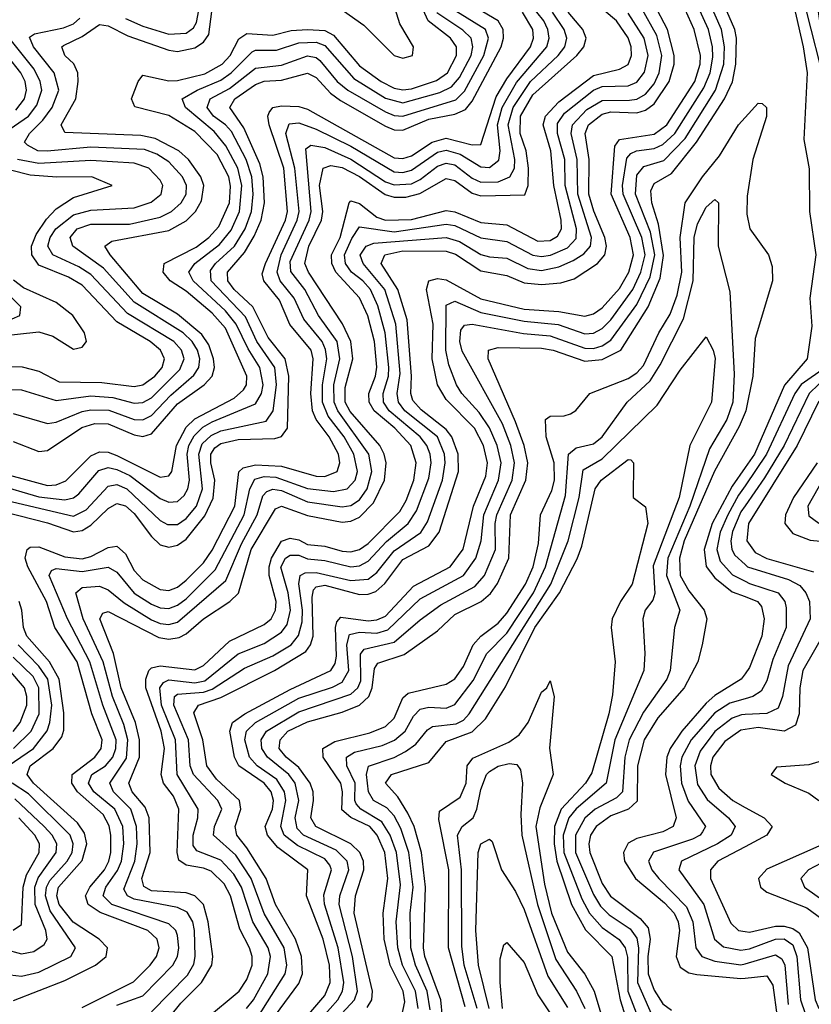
# Model space of a CAD drawing. Header units: inches. Extents: x 990535 to 1117859, y 769386 to 892122.
# Tile 210 of 256: x 1028325 to 1030153, y 867360 to 869633. Entities that reach past the tile are written whole.
import ezdxf

# ---------------------------------------------------------------- set-up
doc = ezdxf.new("R2010")
doc.units = ezdxf.units.IN
doc.header["$MEASUREMENT"] = 0
doc.layers.add('B0826', color=7, linetype='Continuous')
doc.layers.add('B0836', color=7, linetype='Continuous')

msp = doc.modelspace()

# ---------------------------------------------------------------- linework, layer by layer
at = {"layer": 'B0826', "color": 5}
for points, elevation in [([(1029030, 867296), (1029098.3, 867370), (1029105, 867390), (1029093.8, 867470), (1029063.1, 867590), (1029064.3, 867610), (1029085.5, 867670), (1029081.4, 867690), (1029055.8, 867715.8), (1028980.8, 867750), (1028965.7, 867765.7), (1028961.5, 867790), (1028969.7, 867830), (1028961.3, 867870), (1028947.1, 867890), (1028897.4, 867930), (1028884.1, 867950), (1028883.1, 867970), (1028895.3, 867990), (1028970, 868035.3), (1029090, 868076), (1029105.7, 868090), (1029113.2, 868106.8), (1029112.1, 868167.9), (1029120.7, 868179.3), (1029190, 868195.7), (1029250, 868247.7), (1029297.8, 868282.2), (1029375.8, 868324.2), (1029398.7, 868350), (1029423.7, 868410), (1029422.8, 868470), (1029426.6, 868490), (1029462, 868570), (1029467.8, 868610), (1029459.4, 868650), (1029439.8, 868699.8), (1029347.3, 868867.3), (1029341.9, 868890), (1029344, 868916), (1029352.5, 868927.5), (1029370, 868929.6), (1029488.4, 868908.4), (1029550, 868903.1), (1029630, 868874.4), (1029650, 868873.9), (1029670, 868879.9), (1029690, 868892.8), (1029750, 868975.5), (1029780.8, 869039.2), (1029791.9, 869090), (1029781.8, 869141.8), (1029747.2, 869230), (1029750, 869273.9), (1029766, 869294), (1029812.4, 869307.6), (1029861.9, 869358.1), (1029932.1, 869470), (1029950.9, 869530), (1029952.5, 869570), (1029945.6, 869610), (1029883.8, 869750)], 2940), ([(1028754.2, 867325.8), (1028832.3, 867390), (1028850, 867416.9), (1028862.4, 867450), (1028862.3, 867470), (1028855.6, 867490), (1028833.3, 867533.3), (1028812.4, 867610), (1028797.6, 867637.6), (1028767.1, 867667.1), (1028750, 867674.5), (1028710, 867681.2), (1028692.7, 867692.7), (1028688.9, 867710), (1028692.9, 867810), (1028680.6, 867840.6), (1028657.8, 867870), (1028652.3, 867890), (1028659.5, 867950), (1028651.8, 867990), (1028616.8, 868090), (1028616.4, 868110), (1028623.4, 868130), (1028630, 868136.2), (1028650, 868140.9), (1028730, 868131.8), (1028750, 868142.3), (1028810, 868198.3), (1028890, 868236.2), (1028905.8, 868250), (1028915.8, 868270), (1028917.2, 868290), (1028901.6, 868350), (1028901.2, 868370), (1028906.7, 868390), (1028930, 868428.8), (1028950, 868435.8), (1028970, 868432.1), (1028990, 868421.1), (1029030, 868417.1), (1029070, 868406.2), (1029090, 868404.2), (1029110, 868409.3), (1029130, 868423.7), (1029202.7, 868497.3), (1029217.4, 868522.6), (1029235, 868570), (1029240.8, 868610), (1029228.2, 868650), (1029191.8, 868690), (1029144.1, 868730), (1029132.4, 868750), (1029131.3, 868770), (1029146.9, 868810), (1029149.6, 868830.4), (1029144.9, 868890), (1029128.8, 868948.8), (1029110.2, 868990.2), (1029055.2, 869050), (1029045.7, 869070), (1029044.9, 869090), (1029065.3, 869130), (1029085.7, 869210), (1029090, 869214.2), (1029110, 869208.1), (1029150, 869176.8), (1029170, 869169.8), (1029230, 869171.6), (1029310, 869192.3), (1029330, 869189.2), (1029390, 869164.1), (1029450, 869158.8), (1029521.4, 869121.4), (1029550, 869122.9), (1029567, 869133), (1029576.1, 869150), (1029575.5, 869170), (1029558.6, 869250), (1029552, 869330), (1029533.7, 869390), (1029539.3, 869410), (1029570, 869443), (1029650, 869504), (1029710, 869518.1), (1029730, 869529.1), (1029737.6, 869550), (1029736.8, 869570), (1029730, 869591), (1029703.4, 869630), (1029585, 869730)], 3080), ([(1028250, 868595.1), (1028390, 868557.2), (1028410, 868559.1), (1028432.2, 868567.8), (1028490, 868626), (1028510, 868635.4), (1028530, 868634.1), (1028550, 868626.4), (1028650, 868576.9), (1028670, 868579.9), (1028676.5, 868590), (1028687.7, 868650), (1028710, 868691.8), (1028730, 868711.2), (1028820.7, 868759.3), (1028842, 868778), (1028849.1, 868790), (1028850.1, 868810), (1028800.4, 868920.4), (1028770, 868954.8), (1028710, 869005.7), (1028673.1, 869030), (1028656.8, 869050), (1028659.3, 869070), (1028732.7, 869107.3), (1028762.1, 869130), (1028785, 869155), (1028809.5, 869210), (1028812, 869248), (1028808.5, 869270), (1028781.2, 869321.2), (1028730, 869374.1), (1028670, 869411.2), (1028591.1, 869431.1), (1028583.9, 869450), (1028598.6, 869490), (1028610, 869504.4), (1028670, 869491.7), (1028690, 869491.9), (1028752.8, 869507.2), (1028792.6, 869530), (1028811.2, 869550), (1028831.6, 869588.4), (1028850, 869600.4), (1028910, 869596.9), (1028952.3, 869607.7), (1028989.8, 869610.2), (1029030, 869607.3), (1029050, 869596.9), (1029110, 869525.8), (1029160.1, 869490), (1029190, 869474.5), (1029210, 869470.8), (1029230, 869473.2), (1029287.9, 869492.1), (1029313.3, 869510), (1029334, 869550), (1029334, 869570), (1029319.8, 869590), (1029268.1, 869630), (1029232, 869710)], 3280), ([(1028570, 869635.6), (1028610, 869617.6), (1028670, 869598.8), (1028710, 869601.3), (1028726.6, 869613.4), (1028733.9, 869626.1), (1028750, 869712.2)], 3340), ([(1028988.9, 867290), (1029060.1, 867370), (1029070.5, 867390), (1029073.4, 867410), (1029061, 867490), (1029028.9, 867591.1), (1029027.5, 867612.5), (1029045.4, 867670), (1029041.3, 867681.3), (1029030, 867696), (1028966.5, 867726.5), (1028936, 867750), (1028928.4, 867770), (1028939.6, 867830), (1028936.7, 867850), (1028918.8, 867878.8), (1028874, 867910), (1028855.6, 867930), (1028845.1, 867970), (1028849.1, 867990), (1028870, 868010), (1028970, 868066.5), (1029047.9, 868092.1), (1029070, 868103.6), (1029085.2, 868130), (1029081, 868190), (1029086.6, 868213.4), (1029110, 868219.1), (1029150, 868216.6), (1029175.5, 868224.5), (1029250, 868295.6), (1029349.7, 868350), (1029378.3, 868390), (1029390.6, 868429.4), (1029396.8, 868490), (1029431.2, 868570), (1029437.1, 868610), (1029427.8, 868650), (1029410.3, 868690.3), (1029386.2, 868726.2), (1029346.1, 868770), (1029333.7, 868790), (1029316.2, 868836.2), (1029309.1, 868870), (1029310, 868973.4), (1029330, 868983), (1029390, 868956.8), (1029490, 868936.4), (1029568.9, 868928.9), (1029630, 868907.8), (1029650, 868908.7), (1029670, 868919.6), (1029690, 868939.7), (1029740.9, 869010), (1029759.2, 869050), (1029769.5, 869090), (1029762, 869130), (1029718.3, 869230), (1029717.1, 869250), (1029727.3, 869312.7), (1029736.4, 869323.6), (1029749.4, 869330), (1029790, 869335.2), (1029810, 869344.5), (1029838.2, 869370), (1029905.1, 869474.9), (1029919.7, 869510), (1029925.7, 869545.7), (1029925, 869570), (1029915.4, 869610), (1029870.6, 869710)], 2960), ([(1028290, 868496.8), (1028390, 868471.2), (1028450, 868450.2), (1028470, 868453.9), (1028490, 868465.9), (1028530, 868504.6), (1028550, 868515.8), (1028570, 868510.5), (1028590, 868492.9), (1028630, 868439.4), (1028650, 868420.6), (1028670, 868414.9), (1028690, 868420), (1028710, 868433.7), (1028753, 868487), (1028771.8, 868528.2), (1028775.9, 868570), (1028766.7, 868610), (1028766.8, 868630), (1028776, 868644), (1028790, 868654.2), (1028830, 868663.9), (1028914.1, 868665.9), (1028930, 868670.8), (1028943.5, 868690), (1028947.1, 868810), (1028938.4, 868850), (1028898.7, 868898.7), (1028863.6, 868970), (1028820.8, 869010), (1028806.1, 869030), (1028805, 869050), (1028844.5, 869095.5), (1028866.8, 869133.2), (1028882.7, 869170), (1028890.6, 869210), (1028887.5, 869270), (1028880.1, 869300.1), (1028843.1, 869383.1), (1028810.5, 869430), (1028822.5, 869450), (1028870, 869483), (1028889.5, 869490.5), (1028930, 869493), (1028990, 869509.4), (1029010, 869499), (1029043.1, 869463.1), (1029066.2, 869446.2), (1029170, 869386.4), (1029190, 869378.3), (1029210, 869377.3), (1029270, 869403.1), (1029330, 869414.5), (1029354.7, 869425.3), (1029370, 869444.8), (1029436.6, 869570), (1029442.5, 869590), (1029441.6, 869610), (1029430, 869629.9), (1029342.1, 869682.1)], 3220), ([(1028960.8, 867299.2), (1029030, 867379.9), (1029042.2, 867410), (1029040.8, 867450), (1029026, 867510), (1028987.9, 867610), (1028990.6, 867670), (1028921.7, 867721.7), (1028897.4, 867750), (1028892.1, 867770), (1028908.7, 867810), (1028911.4, 867830), (1028906.1, 867850), (1028889.7, 867870), (1028831.7, 867910), (1028821.5, 867930), (1028810.3, 867990), (1028816.9, 868010), (1028845.3, 868030), (1028950, 868086.3), (1029043.8, 868130), (1029053.8, 868146.2), (1029056.5, 868163.5), (1029054.6, 868230), (1029057.3, 868242.7), (1029066.5, 868253.5), (1029130, 868245.1), (1029150, 868247.1), (1029170, 868255.7), (1029234.6, 868325.4), (1029319.6, 868370), (1029349.2, 868410.8), (1029373.2, 868510), (1029401.4, 868578.6), (1029405.6, 868610), (1029395.9, 868650), (1029375.4, 868690), (1029310, 868755.9), (1029290.2, 868790), (1029277.3, 868850), (1029280.3, 868930), (1029264.9, 869010), (1029269.9, 869030), (1029290, 869034.8), (1029310, 869032.3), (1029390, 868988), (1029490, 868964.4), (1029570, 868959.1), (1029630, 868948.3), (1029650, 868953.5), (1029670, 868967.6), (1029710, 869011.9), (1029731.5, 869050), (1029742.8, 869090), (1029734.9, 869130), (1029691, 869230), (1029699.2, 869340.8), (1029710, 869355.8), (1029790, 869368.1), (1029819.8, 869390), (1029883.9, 869490), (1029896.3, 869530), (1029897.1, 869550), (1029882.5, 869610), (1029847.7, 869687.7)], 2980), ([(1029127.4, 867352.6), (1029138.4, 867370), (1029140.2, 867390), (1029097.8, 867570), (1029100.8, 867610), (1029120, 867670), (1029119.1, 867690), (1029110.7, 867710), (1029090, 867730.2), (1029008.9, 867770), (1028997.7, 867790), (1029003.5, 867830), (1029002.7, 867850), (1028995.7, 867870), (1028970, 867906.2), (1028940.6, 867930), (1028924.4, 867950), (1028926.5, 867970), (1028944.7, 867990), (1028990, 868012.1), (1029070, 868034.4), (1029110, 868050.4), (1029131.6, 868070), (1029139.5, 868090), (1029144.9, 868135.1), (1029152.4, 868147.6), (1029212.7, 868167.3), (1029290, 868221.7), (1029330, 868259.8), (1029390.8, 868290), (1029412.2, 868307.8), (1029428.7, 868331.3), (1029454.9, 868390), (1029458.7, 868490), (1029493.8, 868570), (1029498.9, 868610), (1029489.8, 868650), (1029470, 868704.6), (1029407.1, 868850), (1029407.6, 868870), (1029430, 868875.9), (1029530, 868874.3), (1029557.3, 868870), (1029630, 868844.2), (1029670, 868848.3), (1029713.1, 868870), (1029776.1, 868970), (1029803.9, 869036.1), (1029812.1, 869087.9), (1029800.4, 869160.4), (1029784.5, 869210), (1029782.6, 869237.4), (1029790, 869254.1), (1029830, 869277.5), (1029888.3, 869350), (1029952.2, 869450), (1029970.7, 869489.3), (1029979.1, 869530), (1029980, 869590), (1029976.2, 869610), (1029941.7, 869690)], 2920), ([(1028190, 868547.4), (1028450, 868486.6), (1028478.8, 868501.2), (1028530, 868556.1), (1028550, 868559.9), (1028572.9, 868550), (1028650, 868476.5), (1028667, 868467), (1028690, 868467.4), (1028710, 868481.2), (1028733.4, 868510), (1028747.5, 868550), (1028739, 868630), (1028746.6, 868653.4), (1028767.3, 868672.7), (1028790, 868683.5), (1028894.3, 868705.7), (1028910.3, 868729.7), (1028918.6, 868790), (1028914.2, 868830), (1028872.8, 868890), (1028846.5, 868946.5), (1028767.7, 869030), (1028766.2, 869053.8), (1028777.8, 869070), (1028821.2, 869110), (1028846, 869150), (1028860.8, 869190), (1028864.8, 869230), (1028861.4, 869270), (1028848.3, 869310), (1028814.2, 869374.2), (1028800.6, 869390), (1028773, 869410), (1028758.5, 869430), (1028764.8, 869450), (1028810, 869473.4), (1028870, 869520.5), (1028930, 869527.2), (1028990, 869549.5), (1029010, 869544.9), (1029018.4, 869538.4), (1029058.3, 869490), (1029083.2, 869470), (1029170, 869419.5), (1029190, 869411.3), (1029210, 869409.7), (1029332.4, 869447.6), (1029352.6, 869467.4), (1029397.3, 869550), (1029408.1, 869590), (1029401.1, 869610), (1029332.2, 869652.2)], 3240), ([(1028310, 868658.8), (1028370, 868635.8), (1028390, 868638.2), (1028468.9, 868691.1), (1028499.2, 868700.8), (1028530, 868700.1), (1028590, 868674), (1028610, 868670.8), (1028630, 868676.4), (1028690, 868745.6), (1028751, 868790), (1028769.5, 868810), (1028774.8, 868830), (1028773, 868850), (1028761.8, 868881.8), (1028746, 868906), (1028690, 868952.6), (1028610, 869000.9), (1028534.2, 869090), (1028522, 869110), (1028538.4, 869121.6), (1028670, 869145.7), (1028710, 869168.1), (1028731.6, 869190), (1028745.4, 869214.6), (1028750.3, 869250), (1028743.7, 869270), (1028715, 869310), (1028692.9, 869330), (1028638.2, 869358.2), (1028605, 869365), (1028430, 869372), (1028421.2, 869390), (1028454.9, 869450), (1028460.8, 869490), (1028459.6, 869510), (1028450.4, 869530.4), (1028429.9, 869550), (1028423.1, 869570), (1028426.9, 869573.1), (1028470, 869594), (1028510, 869621.2), (1028530, 869618.4), (1028575.3, 869595.3), (1028670, 869562), (1028690, 869559.5), (1028730, 869567.7), (1028750, 869580.4), (1028762, 869598), (1028771, 869669)], 3320), ([(1028470, 867352.7), (1028588.1, 867411.9), (1028626.9, 867450), (1028640.9, 867470), (1028647.5, 867490), (1028642.9, 867510), (1028621.4, 867530), (1028511.6, 867571.6), (1028483.7, 867590), (1028477.3, 867610), (1028487.2, 867630), (1028521.3, 867670), (1028530.9, 867690), (1028535.7, 867710), (1028536, 867750), (1028531.8, 867771.8), (1028517.9, 867797.9), (1028458.6, 867850), (1028446.1, 867870), (1028446.9, 867890), (1028498.8, 867930), (1028513.5, 867950), (1028516.2, 867970), (1028492.2, 868030), (1028457.9, 868150), (1028406.4, 868230), (1028387.5, 868290), (1028344, 868370), (1028337.8, 868390), (1028342.4, 868410), (1028350, 868414.8), (1028370, 868415.7), (1028430, 868393), (1028470, 868388.5), (1028490, 868393.7), (1028530, 868414.6), (1028550, 868417.5), (1028570, 868399.5), (1028590, 868361.4), (1028610, 868339.3), (1028650, 868317.1), (1028670, 868315.2), (1028690, 868322.6), (1028710, 868338.9), (1028750, 868379.1), (1028770, 868407.8), (1028822.5, 868510), (1028831.2, 868588.8), (1028841.7, 868598.3), (1028870, 868605), (1028930, 868602.3), (1029010, 868578.9), (1029030, 868578.3), (1029058.2, 868590), (1029064.8, 868610), (1029061.1, 868630), (1029040.2, 868670), (1029009.6, 868709.6), (1029001.2, 868730), (1028997.4, 868770), (1029003.2, 868850), (1028998, 868870), (1028948.9, 868928.9), (1028925.5, 868985.5), (1028889.1, 869030), (1028885.6, 869045.6), (1028892.7, 869070), (1028938.9, 869170), (1028943.4, 869190), (1028935, 869290), (1028901.6, 869390), (1028898.1, 869410), (1028901.5, 869418.5), (1028909.9, 869430.1), (1028930, 869433.6), (1028970, 869431.8), (1028990, 869426.1), (1029190, 869313.4), (1029210, 869311.9), (1029230, 869318.4), (1029277.6, 869350), (1029310, 869359.3), (1029370, 869343.4), (1029390, 869344.5), (1029425.4, 869454.6), (1029450, 869495.8), (1029504.8, 869570), (1029511.4, 869590), (1029510.1, 869610), (1029486.6, 869650)], 3180), ([(1028550, 867357.6), (1028610, 867379.4), (1028679, 867450), (1028689.8, 867470.2), (1028693, 867490), (1028690, 867519), (1028686.1, 867530), (1028670, 867545.7), (1028538.5, 867590), (1028518.5, 867610), (1028524, 867630), (1028551.6, 867668.4), (1028560.7, 867690), (1028566.1, 867730), (1028563.8, 867770), (1028544.8, 867810), (1028496.6, 867850), (1028484.6, 867870), (1028491.8, 867890), (1028523.8, 867910), (1028540.8, 867930), (1028547.6, 867950), (1028548.1, 867970), (1028517.3, 868050), (1028487.3, 868150), (1028436, 868250), (1028393.2, 868350), (1028398.8, 868361.2), (1028410, 868365.8), (1028470, 868358.8), (1028530, 868369), (1028550, 868357.3), (1028590, 868309.2), (1028630, 868283.7), (1028650, 868275.2), (1028670, 868273.4), (1028690, 868280.8), (1028710, 868296), (1028776.9, 868363.1), (1028843.9, 868490), (1028856.8, 868550), (1028868, 868572), (1028890, 868578), (1028916.8, 868576.8), (1028990, 868550.7), (1029050, 868543.3), (1029081.5, 868550), (1029099.9, 868570), (1029105.6, 868590), (1029097.1, 868630), (1029074.8, 868670), (1029037.8, 868717.8), (1029024.6, 868750), (1029024.6, 868790), (1029034.2, 868850), (1029031.6, 868871.6), (1029023.9, 868890), (1028981.3, 868941.3), (1028959.2, 868990), (1028927.1, 869030), (1028919.5, 869050), (1028928.8, 869090), (1028965.9, 869170), (1028970.7, 869190), (1028960.7, 869290), (1028940, 869370), (1028947.8, 869392.2), (1028970, 869394.2), (1029010, 869379.9), (1029090, 869340.8), (1029190, 869281.5), (1029210, 869279.9), (1029230, 869285.2), (1029290, 869326.6), (1029310, 869331.4), (1029342.4, 869322.4), (1029390, 869292.7), (1029410, 869291.1), (1029431.7, 869308.3), (1029434.4, 869330), (1029428.4, 869390), (1029439.2, 869430), (1029472.5, 869487.5), (1029542.6, 869570), (1029548.1, 869590), (1029544.8, 869610), (1029535.1, 869630), (1029503.2, 869670)], 3160), ([(1028630, 867342.8), (1028713.1, 867426.9), (1028727.6, 867452.4), (1028730.9, 867470), (1028728.8, 867530), (1028725, 867550), (1028712.2, 867572.2), (1028690, 867583.1), (1028590, 867602.7), (1028574.1, 867610), (1028565.7, 867625.7), (1028591.2, 867690), (1028596.5, 867730), (1028595, 867770), (1028581.7, 867810), (1028542.2, 867850), (1028533.2, 867870), (1028572.2, 867927.8), (1028574.9, 867970), (1028565.9, 868005.9), (1028539.6, 868070), (1028517.9, 868150), (1028472.2, 868250), (1028454.8, 868310), (1028470, 868321.8), (1028510, 868325.4), (1028530, 868316.9), (1028566.6, 868286.6), (1028630, 868247), (1028650, 868238.6), (1028670, 868236.5), (1028690, 868242.1), (1028801.6, 868338.4), (1028837.4, 868422.6), (1028874, 868490), (1028886.5, 868533.5), (1028896.3, 868543.7), (1028910, 868548.7), (1028930, 868545.6), (1028990, 868519.9), (1029070, 868507.9), (1029090, 868511.4), (1029110, 868524.6), (1029128, 868550), (1029138.7, 868590), (1029131.7, 868630), (1029059.7, 868730), (1029051.1, 868750), (1029050.9, 868790), (1029064.9, 868850), (1029058.5, 868890), (1029015.4, 868950), (1028983.8, 869010), (1028951.2, 869051.2), (1028950, 869074.7), (1028994.1, 869170), (1028998.5, 869190), (1028985.8, 869334.2), (1028997.2, 869342.8), (1029030, 869337.2), (1029090, 869310.6), (1029170, 869258.6), (1029190, 869251.1), (1029230, 869254), (1029250, 869263.4), (1029290, 869294.3), (1029310, 869301.3), (1029330, 869297.5), (1029370, 869266.6), (1029390, 869257.2), (1029430, 869258), (1029457.3, 869270), (1029467.5, 869290), (1029468.8, 869310), (1029453, 869390), (1029464.4, 869430), (1029504.7, 869490), (1029568.9, 869550), (1029583.9, 869570), (1029588.3, 869590), (1029582.2, 869610), (1029555.3, 869650)], 3140), ([(1028650, 867303.4), (1028697.7, 867362.3), (1028745.5, 867410), (1028769.1, 867450), (1028771.1, 867470), (1028760.8, 867550), (1028750, 867590.5), (1028730, 867610), (1028710, 867617), (1028630, 867621.6), (1028611.9, 867631.9), (1028607.8, 867650), (1028626.8, 867710), (1028624, 867790), (1028614.8, 867814.8), (1028585, 867850), (1028577.4, 867870), (1028601.8, 867930), (1028602.2, 867970), (1028592.6, 868010), (1028560, 868090), (1028541.9, 868170), (1028510.8, 868250), (1028517.6, 868262.4), (1028530, 868266.4), (1028646.8, 868206.8), (1028670, 868202.9), (1028693.6, 868206.4), (1028710, 868214.7), (1028750, 868250), (1028810.3, 868290), (1028830.9, 868309.1), (1028860.2, 868410), (1028916.2, 868503.8), (1028930, 868510), (1028990, 868488.4), (1029070, 868473.1), (1029090, 868474.7), (1029110, 868484.2), (1029142.5, 868517.5), (1029167.4, 868570), (1029171.3, 868610), (1029166.5, 868630), (1029156.5, 868650), (1029088.1, 868728.1), (1029076.9, 868750), (1029076.5, 868783.5), (1029094.9, 868850), (1029090, 868890), (1029070.5, 868930.5), (1028992, 869050), (1028983.4, 869070), (1028993, 869110), (1029022.2, 869170), (1029025, 869190), (1029017.7, 869250), (1029026.3, 869290), (1029043.8, 869296.2), (1029070, 869291.3), (1029110, 869270.9), (1029169, 869229), (1029190, 869222.7), (1029216.9, 869223.1), (1029249, 869231), (1029310, 869266), (1029330, 869261.3), (1029370, 869232.3), (1029390, 869225.8), (1029491.4, 869228.6), (1029499.1, 869250), (1029499.7, 869290), (1029494.5, 869330), (1029480.6, 869370), (1029481.8, 869410), (1029510, 869458.8), (1029612, 869550), (1029627.9, 869570), (1029633.2, 869590), (1029625.7, 869610), (1029591.9, 869650)], 3120), ([(1028874.9, 867330), (1028938.3, 867430), (1028942, 867450), (1028936.1, 867490), (1028889.6, 867569.6), (1028859.5, 867650), (1028824.5, 867704.5), (1028772.8, 867750), (1028775.4, 867770), (1028791.8, 867810), (1028782.7, 867830), (1028726.5, 867890), (1028718.7, 867910), (1028715.3, 867970), (1028681.1, 868050), (1028682.7, 868070), (1028690, 868076), (1028750, 868080.1), (1028770, 868087), (1028844.5, 868135.5), (1028910, 868164.3), (1028951.8, 868190), (1028969.2, 868210.8), (1028977.5, 868242.5), (1028978.5, 868270), (1028969.6, 868330.4), (1028972.8, 868350), (1028984.4, 868355.6), (1029010, 868356.8), (1029090, 868338.3), (1029130, 868341.3), (1029150, 868356.7), (1029190, 868406.5), (1029251.3, 868448.7), (1029266.7, 868473.3), (1029301.4, 868570), (1029308, 868610), (1029306.4, 868630), (1029290.1, 868670), (1029214.3, 868730), (1029199.7, 868750), (1029196.8, 868770), (1029203.9, 868816.1), (1029193.5, 868930), (1029168.4, 869010), (1029118.3, 869070), (1029111.1, 869088.9), (1029125.3, 869110), (1029143.3, 869116.7), (1029310, 869130), (1029340.7, 869120.7), (1029390, 869090.8), (1029410, 869084.8), (1029450, 869081.9), (1029498.5, 869058.5), (1029530, 869053.8), (1029570, 869061.8), (1029603.3, 869076.7), (1029627.8, 869092.2), (1029643.2, 869110), (1029645.6, 869130), (1029613.8, 869230), (1029612.1, 869310), (1029598.4, 869370), (1029601.3, 869390), (1029634.8, 869425.2), (1029670, 869446.3), (1029733.5, 869446.5), (1029750, 869448.9), (1029770, 869460.4), (1029790, 869484.5), (1029802.1, 869510), (1029808, 869550), (1029796.3, 869596.3), (1029760.3, 869660.3)], 3040), ([(1028894.3, 867305.7), (1028970, 867407.6), (1028978.3, 867430), (1028975.7, 867470), (1028962.1, 867510), (1028916.1, 867590), (1028894.4, 867650), (1028850, 867721.4), (1028827.1, 867750), (1028822.6, 867770), (1028835.7, 867810), (1028833, 867830), (1028779.5, 867879.5), (1028757.7, 867910), (1028748.5, 867970), (1028727.4, 868032.6), (1028738.5, 868050), (1028790, 868068.3), (1028913.7, 868130), (1028985.7, 868174.3), (1028997.1, 868190), (1029002.7, 868210), (1029000.4, 868299.6), (1029003.6, 868316.4), (1029010, 868323.8), (1029030, 868327.3), (1029110, 868305.7), (1029130, 868306.2), (1029147.4, 868312.6), (1029168.5, 868331.5), (1029210, 868386.3), (1029270, 868417.9), (1029294.1, 868450), (1029338.2, 868590), (1029337.9, 868630), (1029323.1, 868670), (1029310, 868686.8), (1029252.1, 868732.1), (1029233.2, 868753.2), (1029228.5, 868770), (1029229.6, 868810), (1029219.8, 868939.8), (1029198.2, 869010), (1029160, 869070), (1029168.5, 869090), (1029210, 869098.8), (1029310, 869098.4), (1029331.7, 869091.7), (1029390, 869052.7), (1029450, 869042.3), (1029490, 869025.3), (1029530, 869021.1), (1029574.7, 869025.3), (1029605.4, 869034.6), (1029659.6, 869070), (1029676.6, 869090), (1029680.1, 869110), (1029676.2, 869130), (1029650.7, 869190.7), (1029639.5, 869230), (1029640.5, 869310), (1029631.2, 869370), (1029638.7, 869390), (1029670, 869414.8), (1029690, 869419.5), (1029750, 869417.7), (1029770, 869423.8), (1029790, 869438.6), (1029825.1, 869490), (1029836.6, 869530), (1029836.6, 869550), (1029821.1, 869610), (1029789.6, 869670)], 3020), ([(1029073.3, 869653.3), (1029119.6, 869619.6), (1029190, 869550.1), (1029210, 869543.8), (1029232.4, 869550), (1029234.6, 869570), (1029202.8, 869622.8), (1029188.2, 869670)], 3320), ([(1028170, 868589.4), (1028370, 868531.3), (1028430, 868524.6), (1028450, 868529.2), (1028462.2, 868537.8), (1028508.3, 868591.7), (1028530, 868598.7), (1028550, 868594.6), (1028580.1, 868580.1), (1028650, 868527.3), (1028670, 868518.8), (1028690, 868520.5), (1028705.5, 868534.5), (1028713.9, 868550), (1028717.4, 868570), (1028712.3, 868630), (1028716, 868650), (1028727.9, 868672.1), (1028748.3, 868691.7), (1028770, 868704.1), (1028870, 868745.9), (1028883.8, 868770), (1028887.6, 868790), (1028879.8, 868830), (1028852.8, 868872.8), (1028825.3, 868930), (1028800.3, 868960.3), (1028726.1, 869030), (1028716.3, 869050), (1028729.6, 869070), (1028786.4, 869113.6), (1028813.6, 869146.4), (1028832.9, 869190), (1028838.4, 869250), (1028829.3, 869290), (1028801.1, 869341.1), (1028774.4, 869374.4), (1028708.5, 869430), (1028700.7, 869450), (1028735.3, 869470), (1028790, 869492.9), (1028813.5, 869510), (1028861.8, 869558.2), (1028870, 869561.9), (1028918, 869562), (1028970, 869578.9), (1029010, 869580.7), (1029030, 869573.1), (1029096.9, 869496.9), (1029170, 869451.5), (1029210, 869440.8), (1029295.5, 869464.5), (1029322.4, 869477.6), (1029340.7, 869499.3), (1029367.4, 869550), (1029371.8, 869570), (1029367.5, 869590), (1029348.2, 869608.2), (1029288.7, 869648.7)], 3260), ([(1028316.5, 869423.5), (1028336.6, 869450), (1028341.1, 869470), (1028338, 869490), (1028328.2, 869510), (1028232.8, 869630)], 3380), ([(1028258.2, 869350), (1028346.1, 869410), (1028364.7, 869435.3), (1028376.2, 869470), (1028373, 869490), (1028358.5, 869518.5), (1028268.7, 869630)], 3360), ([(1028310, 868723.6), (1028390, 868700.4), (1028410, 868703.2), (1028470, 868728.4), (1028490, 868732.3), (1028531.3, 868731.3), (1028590, 868709.9), (1028610, 868709.1), (1028630, 868719), (1028674.1, 868765.9), (1028727.8, 868812.2), (1028739.1, 868830), (1028741.7, 868850), (1028736.1, 868870), (1028723.9, 868890), (1028703, 868910), (1028590, 868980.4), (1028519, 869059), (1028448.3, 869110), (1028442, 869130), (1028457.9, 869150), (1028490, 869160.8), (1028579.1, 869160.9), (1028650, 869176.8), (1028676.1, 869190), (1028698.3, 869210), (1028709.4, 869230), (1028710.2, 869250), (1028701.6, 869270), (1028670, 869304.2), (1028642.4, 869322.4), (1028613.3, 869333.3), (1028490, 869338.6), (1028388.7, 869328.7), (1028367.4, 869330), (1028343.1, 869343.1), (1028336.6, 869350), (1028348, 869370), (1028379.2, 869400.8), (1028400.2, 869430), (1028415.6, 869470), (1028405.1, 869510), (1028357.2, 869570), (1028348.1, 869591.9), (1028359.8, 869600.2), (1028426.5, 869613.5), (1028450, 869622.9), (1028464, 869636)], 3340), ([(1028849.3, 867350), (1028865.3, 867370), (1028898.4, 867430), (1028904.1, 867470), (1028898.8, 867490), (1028863.3, 867550), (1028837.2, 867630), (1028820, 867660), (1028790, 867692.8), (1028734.5, 867714.5), (1028726.3, 867726.3), (1028725.9, 867750), (1028737, 867790), (1028737.7, 867810), (1028688.8, 867890), (1028684.9, 867970), (1028653.2, 868050), (1028648.6, 868090), (1028657.5, 868102.5), (1028670, 868108.9), (1028730, 868101.9), (1028753.2, 868106.8), (1028830, 868168.6), (1028890, 868192.9), (1028930, 868218.9), (1028943.1, 868236.9), (1028951, 868270), (1028945.4, 868310), (1028928.6, 868368.6), (1028938.8, 868390), (1028950, 868396.8), (1028970, 868396.6), (1028990, 868388.5), (1029030, 868384.5), (1029090, 868370), (1029110, 868371.9), (1029130, 868382.9), (1029172.2, 868427.8), (1029222.6, 868470), (1029241.2, 868498.8), (1029270, 868574.3), (1029275.4, 868610), (1029273.2, 868630), (1029265.4, 868650), (1029250, 868670), (1029178.7, 868730), (1029165.6, 868750), (1029164.4, 868770), (1029176.5, 868810), (1029177.5, 868830), (1029169.4, 868910), (1029152.3, 868972.3), (1029135.1, 869010), (1029117.9, 869030), (1029091.5, 869050), (1029077.4, 869070), (1029075.3, 869090), (1029092.6, 869127.4), (1029110, 869154.4), (1029190, 869142.6), (1029310, 869160.6), (1029330, 869157.8), (1029390, 869128.9), (1029450, 869120.2), (1029510, 869088.8), (1029530, 869086.2), (1029550.6, 869089.4), (1029590, 869105.7), (1029610, 869127.2), (1029610.6, 869150), (1029584.5, 869250), (1029583.8, 869310), (1029567.2, 869370), (1029567.2, 869392.8), (1029583.1, 869416.9), (1029650, 869470), (1029670, 869478), (1029730, 869480), (1029750, 869488.3), (1029768.2, 869511.8), (1029776.7, 869550), (1029767.1, 869590), (1029730, 869647.8)], 3060), ([(1029206.7, 867330), (1029214.4, 867365.6), (1029210.4, 867390), (1029180.5, 867450), (1029167.2, 867510), (1029164.3, 867570), (1029175, 867650), (1029168.6, 867710), (1029150.7, 867750), (1029133.8, 867770), (1029090, 867790.8), (1029069.1, 867809.1), (1029070.7, 867850), (1029066.9, 867870), (1029025.7, 867930), (1029025.3, 867950), (1029053.3, 867966.7), (1029133.8, 867986.2), (1029170, 868001), (1029190, 868020.7), (1029210, 868067.6), (1029222.2, 868077.8), (1029310, 868099.1), (1029330, 868111.5), (1029350, 868139.4), (1029372.3, 868190), (1029390.2, 868209.8), (1029430, 868239.5), (1029450, 868262.5), (1029493.4, 868330), (1029511.2, 868370), (1029523.5, 868423.5), (1029527.5, 868490), (1029553.8, 868546.2), (1029559.8, 868570), (1029559.3, 868610), (1029541, 868670), (1029539.6, 868710), (1029550, 868717.3), (1029582.1, 868717.9), (1029597.3, 868722.7), (1029609.2, 868730.8), (1029642, 868770), (1029730, 868804.3), (1029750, 868817.1), (1029765.7, 868834.3), (1029801.2, 868910), (1029827.1, 868952.9), (1029843.1, 868996.9), (1029854.4, 869050), (1029850.4, 869130), (1029862, 869210), (1029902, 869270), (1029941.4, 869318.6), (1029984.7, 869390), (1030000, 869406.8)], 2880), ([(1028230, 868832.3), (1028331.3, 868831.3), (1028370, 868821.4), (1028416.5, 868796.5), (1028514.8, 868794.8), (1028590, 868785.6), (1028610, 868789.4), (1028637.8, 868810), (1028654, 868830), (1028659.5, 868850), (1028650.7, 868870), (1028626.4, 868890), (1028550, 868935.1), (1028470, 869020.1), (1028438.3, 869038.3), (1028370, 869065.8), (1028353.3, 869090), (1028352.9, 869110), (1028363.2, 869136.8), (1028387.5, 869172.5), (1028410, 869195.7), (1028450, 869221.8), (1028538.7, 869250), (1028491.8, 869270), (1028411.1, 869268.9), (1028350, 869274), (1028206.6, 869310)], 3380), ([(1028250, 868780.3), (1028330, 868778.2), (1028410, 868753.3), (1028490, 868764.2), (1028540.2, 868760.2), (1028590, 868747.6), (1028610, 868748.8), (1028630, 868760), (1028694.8, 868825.2), (1028705.2, 868850), (1028698.8, 868870), (1028681.4, 868890), (1028574.6, 868954.6), (1028490, 869044.1), (1028462.3, 869062.3), (1028401.7, 869090), (1028390.2, 869110), (1028395.5, 869130), (1028408.8, 869150), (1028450, 869181.8), (1028490, 869192.9), (1028590, 869198.3), (1028629, 869211), (1028652.2, 869230), (1028655.9, 869250), (1028650, 869262.4), (1028623.7, 869290), (1028590, 869301.7), (1028490, 869307.3), (1028370, 869300.8), (1028320.7, 869310)], 3360), ([(1029245.3, 867350), (1029239.5, 867390), (1029209, 867450), (1029198.5, 867490), (1029194.7, 867550), (1029204.6, 867635.4), (1029195, 867710), (1029180.8, 867750), (1029161.2, 867781.2), (1029113.2, 867810), (1029102.5, 867822.5), (1029098.9, 867830), (1029100, 867870), (1029080.4, 867910), (1029079.8, 867930), (1029098.1, 867941.9), (1029162.4, 867957.6), (1029190.5, 867969.5), (1029215, 867990), (1029234.7, 868025.3), (1029250, 868041.4), (1029270, 868045.6), (1029310, 868043.3), (1029330, 868052.1), (1029372.6, 868107.4), (1029404.2, 868170), (1029450, 868216.8), (1029511.6, 868310), (1029539.1, 868370), (1029585.5, 868534.5), (1029592.2, 868630), (1029610, 868644.7), (1029650, 868653.6), (1029670, 868669.8), (1029728.1, 868750), (1029781.1, 868798.9), (1029804.4, 868835.6), (1029857.9, 868942.1), (1029880.4, 869030), (1029882.6, 869130), (1029890, 869161.1), (1029910, 869199.5), (1029930, 869217.5), (1029938.6, 869210), (1029937.6, 869110), (1029964.7, 869004.7), (1029974.6, 868814.6), (1029971.9, 868750), (1029958.2, 868710), (1029918.3, 868641.7), (1029872.5, 868510), (1029821.4, 868390), (1029818.4, 868350), (1029849.7, 868270), (1029837, 868230), (1029827.4, 868130), (1029819.8, 868110), (1029765.7, 868034.3), (1029732.7, 867970), (1029722.6, 867930), (1029717.2, 867850), (1029703.3, 867836.7), (1029653.8, 867810), (1029630, 867789.4), (1029608.2, 867750), (1029608.9, 867710), (1029650, 867613.2), (1029666.2, 867586.2), (1029686.1, 867566.1), (1029734.4, 867534.4), (1029750, 867512.4), (1029753.8, 867490), (1029751.9, 867410), (1029793.8, 867313.8)], 2860), ([(1028290, 868934.7), (1028325.7, 868950), (1028328.1, 868970), (1028268.3, 869028.3)], 3440), ([(1028270, 868901.5), (1028370, 868911.8), (1028402.2, 868902.2), (1028450, 868872.2), (1028470, 868876.4), (1028479.9, 868890), (1028474.7, 868910), (1028447.9, 868950), (1028410, 868979.7), (1028333.9, 869013.9), (1028311.4, 869031.4)], 3420), ([(1029273.1, 867346.9), (1029266, 867390), (1029238.9, 867450), (1029228.3, 867490), (1029227, 867570), (1029234.2, 867630), (1029223.8, 867710), (1029205.7, 867765.7), (1029190, 867795.2), (1029173.2, 867813.2), (1029142.6, 867830), (1029130.4, 867850), (1029126.1, 867890), (1029130.6, 867909.4), (1029190.2, 867929.8), (1029216.3, 867943.7), (1029239.6, 867960.4), (1029266.7, 867993.3), (1029278.6, 868001.4), (1029333, 868007), (1029350, 868016.1), (1029362.9, 868030), (1029551.9, 868330), (1029591.8, 868430), (1029617.1, 868530), (1029626.6, 868593.4), (1029670, 868618.9), (1029797.2, 868742.8), (1029850, 868823.3), (1029910, 868900.2), (1029926.6, 868870), (1029930.7, 868850.7), (1029922.8, 868750), (1029872.3, 868650), (1029847.7, 868530), (1029787.9, 868372.1), (1029792.1, 868307.9), (1029787, 868293), (1029769.7, 868270), (1029763.8, 868250), (1029768.5, 868170), (1029766.3, 868130), (1029699.5, 867970), (1029679.5, 867870), (1029610, 867811.1), (1029593.2, 867790), (1029580.4, 867750), (1029581.9, 867710), (1029623.5, 867603.5), (1029640.8, 867570), (1029670, 867537.1), (1029709.3, 867509.3), (1029723.3, 867490), (1029728.5, 867468.5), (1029729.3, 867390), (1029775.7, 867270)], 2840), ([(1030000, 868725.9), (1029986.6, 868693.4), (1029929.6, 868590.4), (1029859.6, 868430), (1029848.5, 868390), (1029850.4, 868350), (1029870, 868314.6), (1029905.6, 868270), (1029911.4, 868250), (1029900.9, 868190), (1029890.7, 868150), (1029859.1, 868090), (1029799, 868021), (1029766.8, 867970), (1029751.6, 867910), (1029751.2, 867828.8), (1029731, 867810), (1029690, 867794.9), (1029656.3, 867770), (1029643.4, 867750), (1029639, 867730), (1029641.4, 867710), (1029670, 867638.7), (1029689.2, 867609.2), (1029757.9, 867557.9), (1029776.3, 867536.3), (1029780.6, 867510), (1029775.5, 867470), (1029776.6, 867430), (1029790, 867392.6), (1029810, 867361), (1029830, 867346.3)], 2880), ([(1029301.9, 867330), (1029297.6, 867370), (1029261, 867470), (1029258, 867490), (1029262.1, 867630), (1029253, 867710), (1029236.1, 867770), (1029221.3, 867801.3), (1029198.4, 867838.4), (1029169.8, 867870.2), (1029183.6, 867890), (1029270, 867918.4), (1029310, 867966.5), (1029370, 867989.1), (1029400.9, 868019.1), (1029447, 868093), (1029514.5, 868230), (1029572, 868310), (1029612.1, 868387.9), (1029622.9, 868417.1), (1029654.1, 868550), (1029667.6, 868570), (1029730, 868617.3), (1029736.5, 868616.5), (1029742.7, 868610), (1029742, 868530), (1029770, 868508.4), (1029775.8, 868470), (1029739.7, 868330), (1029712.1, 868290), (1029693, 868250), (1029691.1, 868230), (1029700.1, 868150), (1029694.2, 868074.2), (1029685.6, 868030), (1029646, 867894), (1029631.6, 867870), (1029575.5, 867810), (1029560, 867770), (1029559.7, 867730), (1029565.6, 867690), (1029599.5, 867590), (1029631.6, 867531.6), (1029692.6, 867470), (1029711.7, 867370), (1029744.6, 867264.6)], 2820), ([(1030000, 868598.6), (1029970, 868556), (1029924.4, 868470), (1029905.3, 868410), (1029910.6, 868370.6), (1029930, 868343.9), (1029970, 868312.3), (1030000, 868300.9)], 2920), ([(1030000, 868556.6), (1029985.2, 868534.8), (1029960.4, 868490), (1029942.3, 868450), (1029934.9, 868410), (1029942.8, 868382.8), (1029971.2, 868351.2), (1030000, 868336.3)], 2940), ([(1030000, 868510.6), (1029990, 868496.3), (1029971.2, 868451.2), (1029967.4, 868430), (1029969.5, 868410), (1029976.6, 868396.6), (1030000, 868375)], 2960), ([(1028311.2, 867368.8), (1028430, 867414.8), (1028500.7, 867450), (1028525.3, 867470), (1028528, 867490), (1028509.3, 867510), (1028449.2, 867549.2), (1028416.7, 867590), (1028411.3, 867610), (1028415.2, 867630), (1028470, 867691.5), (1028480.3, 867730), (1028475.1, 867755.1), (1028458.7, 867778.7), (1028357.2, 867870), (1028343, 867890), (1028349.7, 867910), (1028402.5, 867950), (1028422.8, 867977.2), (1028427.3, 867992.7), (1028427.4, 868032.6), (1028416.8, 868110), (1028394.2, 868150), (1028341.8, 868210), (1028334.1, 868230), (1028330.6, 868270), (1028324.1, 868290)], 3220), ([(1028298.7, 867910), (1028357.1, 867950), (1028388.9, 867991.1), (1028395.4, 868010), (1028399.4, 868050), (1028390.6, 868110), (1028370, 868140.5), (1028321.8, 868190)], 3240), ([(1028310.6, 867989.4), (1028326.7, 868010), (1028341.8, 868050), (1028342, 868070), (1028336.2, 868090), (1028267.9, 868170)], 3280), ([(1028311.4, 867950), (1028352.2, 867990), (1028370.1, 868030), (1028370, 868090), (1028356.2, 868116.2), (1028310, 868161.2)], 3260), ([(1029354, 867354), (1029315.4, 867490), (1029316, 867670), (1029293.3, 867786.7), (1029294.6, 867805.4), (1029342.2, 867837.8), (1029355.8, 867870), (1029358.1, 867910), (1029371.6, 867928.4), (1029454.7, 867965.3), (1029478.3, 867981.7), (1029499.4, 868010), (1029530, 868080.5), (1029542.2, 868090), (1029550, 868106.4), (1029559.3, 868070), (1029548.6, 867951.4), (1029556.7, 867890), (1029526.4, 867813.6), (1029517.2, 867770), (1029536.9, 867636.9), (1029553, 867570), (1029590, 867479.9), (1029629.8, 867429.8), (1029651.9, 867390), (1029705.2, 867210)], 2780), ([(1030000, 868122.7), (1029991.2, 868110), (1029930, 868072.9), (1029910, 868054.8), (1029853.9, 867990), (1029827.4, 867950), (1029819.6, 867930), (1029816.7, 867890), (1029840.7, 867790), (1029834.2, 867770), (1029810, 867757.9), (1029750, 867742.8), (1029730, 867731.7), (1029719.4, 867710), (1029722, 867690), (1029747.2, 867650), (1029814.2, 867594.2), (1029836.4, 867570), (1029845.8, 867550), (1029848.5, 867530), (1029841.3, 867470), (1029850, 867445.9), (1029870, 867432.5), (1029888.8, 867428.8), (1029990, 867419.2), (1030000, 867420.3)], 2920), ([(1030000, 868064.9), (1029965.1, 868054.9), (1029930, 868032.8), (1029875.7, 867970), (1029854, 867930), (1029850, 867910), (1029853.5, 867870), (1029869, 867829), (1029908.8, 867770), (1029902, 867758), (1029896.7, 867750), (1029878.7, 867741.3), (1029788.8, 867711.2), (1029777.1, 867690), (1029785.1, 867670), (1029801.3, 867650), (1029864.9, 867584.9), (1029879.4, 867550), (1029886.1, 867490), (1029900.5, 867470), (1029930, 867459.2), (1029990, 867450.7), (1030000, 867453.7)], 2940), ([(1030000, 868028.6), (1029991.8, 868028.2), (1029970, 868020.7), (1029930.5, 867989.5), (1029896.1, 867943.9), (1029883.9, 867910), (1029890, 867867.2), (1029912.6, 867832.6), (1029961.5, 867790), (1029977.2, 867770), (1029967.7, 867750), (1029936.6, 867730), (1029853.3, 867690), (1029847.4, 867670), (1029904.5, 867590), (1029929.3, 867510), (1029950, 867492.5), (1029990, 867484.9), (1030000, 867486.4)], 2960), ([(1030000, 867994.4), (1029990, 867992.8), (1029953.6, 867966.4), (1029926, 867930), (1029920.1, 867910), (1029921.3, 867890), (1029939.1, 867859.1), (1029972.1, 867830), (1030000, 867814.4)], 2980), ([(1029381.4, 867350), (1029351.8, 867450), (1029345.8, 867494.2), (1029345.4, 867670), (1029336.2, 867750), (1029347, 867770), (1029372.1, 867790), (1029380.8, 867810), (1029390, 867856), (1029402.8, 867890), (1029410, 867897.6), (1029430, 867909.6), (1029455.7, 867915.7), (1029473.1, 867913.1), (1029481.3, 867901.3), (1029486.5, 867870), (1029482.3, 867797.7), (1029484.9, 867750), (1029521.1, 867590), (1029563.5, 867463.5), (1029610.6, 867390.6), (1029630.4, 867350.4)], 2760), ([(1028290.3, 867429.7), (1028330, 867425.1), (1028370, 867433.9), (1028443.7, 867470), (1028454.2, 867490), (1028395.8, 867575.8), (1028384.9, 867610), (1028387.2, 867630), (1028394.7, 867645.3), (1028434.8, 867690), (1028446.3, 867710), (1028449.1, 867730), (1028442.3, 867750), (1028345.6, 867845.6), (1028308.2, 867870)], 3240), ([(1028250, 867498.1), (1028330, 867476.3), (1028358, 867482), (1028382.1, 867497.9), (1028388.9, 867510), (1028385.8, 867530), (1028361.4, 867590), (1028360.4, 867630), (1028368.2, 867651.8), (1028409.8, 867710), (1028411.1, 867730), (1028400.7, 867750), (1028381.9, 867770), (1028314.3, 867834.3)], 3260), ([(1028310, 867531.1), (1028330, 867544.1), (1028333.3, 867630), (1028341.5, 867658.5), (1028370.5, 867710), (1028371, 867730), (1028360.4, 867750), (1028323.6, 867790)], 3280), ([(1029408.9, 867350), (1029384.4, 867450), (1029378.6, 867530), (1029383.7, 867710), (1029389.7, 867730.3), (1029410, 867741.1), (1029416, 867736), (1029437.9, 867670), (1029470, 867620.4), (1029490, 867578.4), (1029544.8, 867424.8), (1029590, 867352.6)], 2740), ([(1030000, 867723.2), (1029937.5, 867690), (1029920.4, 867670), (1029920.5, 867650), (1029966.9, 867546.9), (1029984.8, 867530), (1030000, 867527.8)], 2980), ([(1029440.1, 867350), (1029434.4, 867410), (1029435, 867465), (1029443.2, 867496.8), (1029450, 867502.7), (1029490, 867456.1), (1029521.5, 867381.5), (1029585.7, 867285.7)], 2720)]:
    msp.add_lwpolyline(points, dxfattribs=dict(at, elevation=elevation))
at = {"layer": 'B0836', "color": 5}
for points, elevation in [([(1030177.8, 870000), (1030156.1, 869970), (1030133, 869910), (1030123.6, 869850), (1030130.8, 869729.2), (1030142.1, 869650), (1030182.8, 869490), (1030189.8, 869429.8), (1030213, 869350), (1030189.5, 869170.5), (1030198, 869090), (1030187.7, 868990), (1030203.6, 868930), (1030200.6, 868850), (1030186.1, 868830), (1030129.2, 868790.8), (1030114.7, 868770), (1030049.8, 868630), (1030000, 868556.6)], 2940), ([(1030125.8, 870000), (1030123.3, 869996.7), (1030106.2, 869953.8), (1030082.9, 869870), (1030078.9, 869830), (1030079.6, 869810), (1030134.3, 869570), (1030143.5, 869510), (1030135.9, 869355.9), (1030148, 869288), (1030148.6, 869190), (1030163.7, 869090), (1030149.3, 868990), (1030154.5, 868925.5), (1030143.2, 868850), (1030090.8, 868789.2), (1030022.1, 868630), (1030000, 868598.6)], 2920), ([(1030160, 869710), (1030171.8, 869630), (1030196.8, 869550), (1030210, 869525.5), (1030239.2, 869490), (1030248, 869470), (1030279.6, 869370), (1030276.1, 869330), (1030250, 869270), (1030227.1, 869170), (1030230.7, 869090), (1030223, 869010), (1030231.9, 868971.9), (1030252.9, 868927.1), (1030260.9, 868850), (1030252.6, 868827.4), (1030227.3, 868812.7), (1030170, 868791), (1030148.2, 868770), (1030090, 868650), (1030045, 868575), (1030000, 868510.6)], 2960), ([(1030000, 869406.8), (1030030, 869439.8), (1030039.2, 869439.2), (1030049.5, 869429.5), (1030049.2, 869409.2), (1030018.3, 869310), (1030005.1, 869225.1), (1030003.8, 869183.8), (1030010.7, 869150), (1030054.3, 869090), (1030062.7, 869062.7), (1030063, 869030), (1030023.2, 868896.8), (1030018.1, 868810), (1030001.7, 868730), (1030000, 868725.9)], 2880), ([(1030170, 868752), (1030120.6, 868650), (1030008, 868470), (1030004.2, 868430), (1030023.1, 868403.1), (1030050, 868389), (1030158.1, 868358.1)], 2980), ([(1030250, 868696.2), (1030145.3, 868510), (1030147, 868487), (1030170, 868470.1)], 3040), ([(1030166.4, 868610), (1030111.8, 868530), (1030093.6, 868490), (1030092, 868470), (1030110, 868446.4), (1030150, 868431.3), (1030230, 868423.2)], 3020), ([(1030000, 868375), (1030005.4, 868370), (1030100.4, 868340.4), (1030126.3, 868326.3), (1030140.5, 868310), (1030148.6, 868290), (1030150.5, 868250), (1030099.2, 868140.8), (1030086.4, 868070), (1030076.2, 868043.8), (1030050, 868031.1), (1030000, 868028.6)], 2960), ([(1030000, 868336.3), (1030010, 868331.1), (1030076.3, 868310), (1030091.5, 868290), (1030095, 868275), (1030095.2, 868230), (1030064.2, 868155.8), (1030050, 868106.4), (1030037.3, 868082.7), (1030017.7, 868070), (1030000, 868064.9)], 2940), ([(1030000, 868300.9), (1030028.5, 868290), (1030037.9, 868277.9), (1030044.4, 868250), (1030039, 868210), (1030010, 868137.2), (1030000, 868122.7)], 2920), ([(1030190, 868230), (1030133.5, 868130), (1030126.4, 868090), (1030125.2, 868030), (1030116.1, 868003.9), (1030090, 867990.7), (1030030, 867998.9), (1030000, 867994.4)], 2980), ([(1030170, 867919.6), (1030147.5, 867912.5), (1030072.9, 867907.1), (1030060.2, 867890), (1030092.3, 867870), (1030147.6, 867847.6), (1030170.5, 867830.5)], 3020), ([(1030000, 867814.4), (1030043.8, 867790), (1030062.7, 867770), (1030050.5, 867750), (1030000, 867723.2)], 2980), ([(1030170, 867724.7), (1030050, 867671.6), (1030030.8, 867650), (1030035.5, 867630), (1030050, 867619), (1030142.7, 867582.7), (1030177.2, 867557.2)], 3020), ([(1030190, 867693.3), (1030146.6, 867670), (1030129.1, 867650), (1030136.9, 867630), (1030190, 867592.2)], 3040), ([(1030000, 867527.8), (1030010, 867526.3), (1030070, 867540.1), (1030090, 867540.6), (1030110, 867535.1), (1030124.9, 867524.9), (1030144.2, 867490), (1030162.1, 867370), (1030170.5, 867350.5)], 2980), ([(1030000, 867486.4), (1030010, 867487.9), (1030070, 867510.2), (1030090, 867511.1), (1030110, 867497.4), (1030119.7, 867470), (1030128.2, 867370), (1030138.5, 867338.5)], 2960), ([(1030000, 867453.7), (1030070, 867474.4), (1030084.8, 867464.8), (1030091.5, 867450), (1030099.2, 867359.2)], 2940), ([(1030000, 867420.3), (1030050, 867425.8), (1030064.1, 867404.1), (1030073.8, 867330)], 2920)]:
    msp.add_lwpolyline(points, dxfattribs=dict(at, elevation=elevation))

doc.saveas('drawing.dxf')
